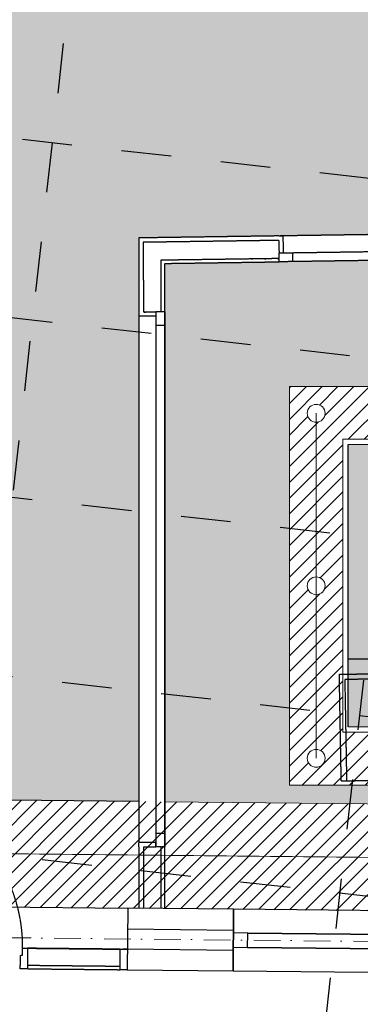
# Model space of a CAD drawing. Header units: millimetres. Extents: x -115474967 to 444143, y -74377 to 241828222.
# Tile 95 of 256: x -28003 to -26091, y 67670 to 73190. Entities that reach past the tile are written whole.
import ezdxf

# ---------------------------------------------------------------- set-up
doc = ezdxf.new("R2010")
doc.units = ezdxf.units.MM
doc.header["$MEASUREMENT"] = 0
doc.set_wipeout_variables(frame=1)
for name, pattern in [('( Dashed )', [0.75, 0.5, -0.25]), ('Block C$0$DASHED2', [0.375, 0.25, -0.125]), ('Dashed', [280, 140, -140]), ('Dot & Dashed', [280, 150, -60, 0, -70]), ('PHANTOM', [2.5, 1.25, -0.25, 0.25, -0.25, 0.25, -0.25]), ('Wipeout_Contour', [1000, 0, -1000])]:
    doc.linetypes.add(name, pattern=pattern)
for name, color, linetype in [('0-HACH', 9, 'Continuous'), ('00-2 Roof Lines', 8, 'Dashed'), ('00-2 Walls', 4, 'Continuous'), ('00-2 Windows', 1, 'Continuous'), ('00-3 Elev 01', 7, 'Continuous'), ('00-5 Grid 01', 9, 'PHANTOM'), ('MARKETING', 7, 'Continuous')]:
    doc.layers.add(name, color=color, linetype=linetype)
doc.layers.add('0_cons_01', color=40, linetype='Continuous', lineweight=0, plot=False)
doc.layers.add('1HATCH', color=8, linetype='Continuous', lineweight=0)
doc.layers.add('A_WALL LOAD_Pen_No__161', color=1, linetype='Continuous', lineweight=5)
doc.layers.add('A_WALL LOAD_Pen_No__7', color=7, linetype='Continuous', lineweight=5, true_color=0x3f3f3f)
pattern_1 = [(0, (0, 0), (0, 75), [0, -75])]

msp = doc.modelspace()

# ---------------------------------------------------------------- hatches: boundary and pattern name
at = {"layer": '0-HACH', "ltscale": 5, "transparency": 33554559}
h = msp.add_hatch(dxfattribs=at)
h.set_pattern_fill('ANSI31', color=9, scale=500, angle=180)
h.set_pattern_definition([(225, (-39405.88, 143051.46), (44.194174, -44.194174), [])])
h.paths.add_polyline_path([(-17623.82205, 68109.09464), (-29335.08369, 68228.65933), (-29335.08369, 68827.3176), (-17758.43332, 68710.48372), (-16388.68108, 76083.57888), (-15789.90913, 76016.48629), (-17260.57258, 68105.42865), (-17261.36176, 68105.43662)])
h = msp.add_hatch(dxfattribs=at)
h.set_pattern_fill('ANSI31', color=9, scale=500)
h.set_pattern_definition([(45, (-1519.775, 9740.05), (-44.194174, 44.194174), [])])
h.paths.add_polyline_path([(-24219.3392, 70838.07659), (-24219.3392, 69196.55494), (-26188.72149, 69196.55494), (-26188.72149, 70838.07659)], flags=16)
edge = h.paths.add_edge_path()
edge.add_arc((-24069.3392, 69049.66428), 50, 0, 360)
edge = h.paths.add_edge_path()
edge.add_arc((-24069.3392, 70016.74129), 50, 0, 360)
edge = h.paths.add_edge_path()
edge.add_arc((-24069.3392, 70983.81829), 50, 0, 360)
edge = h.paths.add_edge_path()
edge.add_arc((-25204.03034, 70983.81829), 50, 0, 360)
edge = h.paths.add_edge_path()
edge.add_arc((-26338.72149, 70983.81829), 50, 0, 360)
edge = h.paths.add_edge_path()
edge.add_arc((-26338.72149, 69049.66428), 50, 0, 360)
edge = h.paths.add_edge_path()
edge.add_arc((-26338.72149, 70016.74129), 50, 0, 360)
edge = h.paths.add_edge_path()
edge.add_arc((-25204.03034, 69049.66428), 50, 0, 360)
h.paths.add_polyline_path([(-23919.3392, 71133.81829), (-26488.72149, 71133.81829), (-26488.72149, 68899.66428), (-23919.3392, 68899.66428)])
at = {"layer": '00-2 Roof Lines', "linetype": '( Dashed )'}
h = msp.add_hatch(dxfattribs=at)
h.set_pattern_fill('HATCH__GYPSUM', color=256, style=0, pattern_type=2)
h.set_pattern_definition(pattern_1)
h.paths.add_polyline_path([(-27208.7247, 71843.59831), (-27188.72151, 71823.88226), (-26546.39954, 71833.06524), (-26546.68542, 71853.06316)])
h = msp.add_hatch(dxfattribs=at)
h.set_pattern_fill('HATCH__GYPSUM', color=256, style=0, pattern_type=2)
h.set_pattern_definition(pattern_1)
h.paths.add_polyline_path([(-27333.67329, 71527.63173), (-27238.67329, 71527.64719), (-27238.67736, 71552.64719), (-27308.67736, 71552.6358), (-27333.67736, 71552.63173)])
at = {"layer": '00-3 Elev 01'}
h = msp.add_hatch(dxfattribs=at)
h.set_pattern_fill('_USER', color=256, scale=600, angle=90, pattern_type=0)
h.set_pattern_definition([(90, (-26158.7, 70808.1), (-600, 4e-14), [])])
h.paths.add_polyline_path([(-26158.72149, 70808.07659), (-24249.3392, 70808.07659), (-24249.3392, 69226.55494), (-26158.72149, 69226.55494)])
at = {"layer": '1HATCH', "true_color": 0x636466, "transparency": 33554687}
h = msp.add_hatch(dxfattribs=at)
h.set_pattern_fill('AR-SAND', color=251, scale=50, angle=-7e-12)
h.paths.add_polyline_path([(-29335.08369, 74293.70676), (-21969.24099, 73468.08315), (-21610.61115, 76668.69789), (-16388.68108, 76083.57888), (-17194.18315, 71747.72654), (-19012.68703, 72085.78592), (-27333.74475, 71966.82375), (-27333.23062, 68807.1145), (-29335.08369, 68827.3176)])
h = msp.add_hatch(dxfattribs=at)
h.set_pattern_fill('AR-SAND', color=251, scale=50, angle=-7e-12)
h.paths.add_polyline_path([(-23919.3392, 68899.66428), (-26488.72149, 68899.66428), (-26488.72149, 71133.81829), (-23919.3392, 71133.81829)], flags=16)
h.paths.add_polyline_path([(-27188.72149, 68805.65608), (-23220.37056, 68765.60669), (-23189.41851, 71881.05838), (-27188.72149, 71823.88226)])
h = msp.add_hatch(dxfattribs=at)
h.set_pattern_fill('BOX', color=251, scale=50, angle=-7e-12)
h.paths.add_polyline_path([(-26158.72149, 70808.07659), (-24249.3392, 70808.07659), (-24249.3392, 69226.55494), (-26158.72149, 69226.55494)])
at = {"layer": 'A_WALL LOAD_Pen_No__7', "linetype": 'Continuous', "lineweight": 5, "true_color": 0x3f3f3f}
h = msp.add_hatch(dxfattribs=at)
h.set_pattern_fill('HATCH__GYPSUM', color=250, style=0, pattern_type=2)
h.set_pattern_definition(pattern_1)
h.paths.add_polyline_path([(-27333.74475, 71966.82376), (-27308.74071, 71942.17867), (-26548.11497, 71953.05296), (-26548.47234, 71978.05041)])
h = msp.add_hatch(dxfattribs=at)
h.set_pattern_fill('HATCH__GYPSUM', color=250, style=0, pattern_type=2)
h.set_pattern_definition(pattern_1)
h.paths.add_polyline_path([(-27308.74073, 71942.17868), (-27333.74475, 71966.82375), (-27333.67736, 71552.63173), (-27308.67736, 71552.6358)])
h = msp.add_hatch(dxfattribs=at)
h.set_pattern_fill('HATCH__GYPSUM', color=250, style=0, pattern_type=2)
h.set_pattern_definition(pattern_1)
h.paths.add_polyline_path([(-26523.4749, 71978.40779), (-26548.47235, 71978.05041), (-26548.11497, 71953.05297), (-26547.11432, 71883.06012), (-26522.11687, 71883.4175)])
h = msp.add_hatch(dxfattribs=at)
h.set_pattern_fill('HATCH__GYPSUM', color=250, style=0, pattern_type=2)
h.set_pattern_definition(pattern_1)
h.paths.add_polyline_path([(-27188.72147, 71823.88228), (-27208.72467, 71843.59833), (-27208.67731, 71552.65205), (-27188.67735, 71552.6553)])
h = msp.add_hatch(dxfattribs=at)
h.set_pattern_fill('HATCH__GYPSUM', color=250, style=0, pattern_type=2)
h.set_pattern_definition(pattern_1)
h.paths.add_polyline_path([(-27333.18921, 68552.63177), (-27308.18921, 68552.63584), (-27238.18921, 68552.64723), (-27238.19328, 68577.64723), (-27333.19328, 68577.63177)])
h = msp.add_hatch(dxfattribs=at)
h.set_pattern_fill('HATCH__GYPSUM', color=250, style=0, pattern_type=2)
h.set_pattern_definition(pattern_1)
h.paths.add_polyline_path([(-27308.18921, 68552.63584), (-27333.18921, 68552.63177), (-27333.13319, 68208.38211), (-27308.13314, 68208.1289)])
h = msp.add_hatch(dxfattribs=at)
h.set_pattern_fill('HATCH__GYPSUM', color=250, style=0, pattern_type=2)
h.set_pattern_definition(pattern_1)
h.paths.add_polyline_path([(-27208.18921, 68552.65213), (-27208.13296, 68207.11601), (-27188.13295, 68206.91345), (-27188.1892, 68552.65538)])

# ---------------------------------------------------------------- linework, layer by layer
at = {"layer": '0-HACH', "color": 9, "ltscale": 5, "transparency": 33554559}
msp.add_line((-28895.65299, 68224.20846), (-27395.72993, 68209.01614), dxfattribs=at)
at = {"layer": '0-HACH', "color": 9, "linetype": 'Block C$0$DASHED2', "ltscale": 5, "transparency": 33554559, "const_width": 5}
msp.add_lwpolyline([(-16089.77027, 76050.08583), (-17509.50295, 68407.95618), (-29335.08369, 68527.30233)], dxfattribs=at)
at = {"layer": '00-2 Roof Lines', "ltscale": 2}
for p, q in [((-28598.13035, 65544.43049), (-27185.15546, 78154.57129)), ((-26538.7977, 65313.68086), (-25125.82282, 77923.82166)), ((-46352.64741, 74577.64292), (-15462.65774, 71116.39848)), ((-46464.00123, 73583.86209), (-15574.01156, 70122.61766)), ((-46575.35505, 72590.08127), (-15685.36538, 69128.83684)), ((-46686.70887, 71596.30045), (-15796.7192, 68135.05601)), ((-46798.06269, 70602.51962), (-15908.07302, 67141.27519))]:
    msp.add_line(p, q, dxfattribs=at)
at = {"layer": '00-2 Roof Lines', "linetype": '( Dashed )'}
for p, q in [((-25973.5311, 71986.27007), (-26523.4749, 71978.40779)), ((-26548.11497, 71953.05296), (-27308.74074, 71942.17866)), ((-27308.74073, 71942.17867), (-27308.67736, 71552.6358)), ((-26548.47235, 71978.05041), (-26523.4749, 71978.40779)), ((-26548.47235, 71978.05041), (-26523.4749, 71978.40779)), ((-26548.11497, 71953.05297), (-26547.11432, 71883.06012)), ((-26522.11687, 71883.4175), (-26523.4749, 71978.40779)), ((-26522.11687, 71883.4175), (-26523.4749, 71978.40779)), ((-26547.11432, 71883.06012), (-26472.12198, 71884.13225)), ((-26547.11432, 71883.06012), (-26522.11687, 71883.4175)), ((-26546.68546, 71853.06319), (-26547.11432, 71883.06012)), ((-26546.68546, 71853.06319), (-26547.11432, 71883.06012)), ((-26546.68546, 71853.06319), (-26547.11432, 71883.06012)), ((-26472.12198, 71884.13225), (-26022.16796, 71890.56503)), ((-26472.12198, 71884.13225), (-26471.40723, 71834.13736)), ((-27208.7247, 71843.59832), (-26546.6855, 71853.06316)), ((-27208.67734, 71552.65206), (-27208.7247, 71843.59833)), ((-26546.39956, 71833.06523), (-26546.68546, 71853.06319)), ((-26546.39956, 71833.06523), (-26546.68546, 71853.06319)), ((-26546.39956, 71833.06523), (-26546.68546, 71853.06319)), ((-25946.46087, 71841.64227), (-26546.39956, 71833.06523)), ((-26471.40723, 71834.13736), (-26546.39956, 71833.06523)), ((-26021.45321, 71840.57014), (-26471.40723, 71834.13736)), ((-27333.67736, 71552.63173), (-27333.67329, 71527.63173)), ((-27333.67736, 71552.63173), (-27333.67329, 71527.63173)), ((-27308.67736, 71552.6358), (-27238.67736, 71552.64719)), ((-27208.67736, 71552.65207), (-27238.67736, 71552.64719)), ((-27208.67736, 71552.65207), (-27238.67736, 71552.64719)), ((-27208.67736, 71552.65207), (-27238.67736, 71552.64719)), ((-27238.67736, 71552.64719), (-27238.66515, 71477.64719)), ((-27238.67736, 71552.64719), (-27238.67329, 71527.64719)), ((-27188.67736, 71552.65533), (-27208.67736, 71552.65207)), ((-27188.67736, 71552.65533), (-27208.67736, 71552.65207)), ((-27188.67736, 71552.65533), (-27208.67736, 71552.65207)), ((-27188.67736, 71552.65533), (-27188.18921, 68552.65537)), ((-27188.66516, 71477.65533), (-27188.67736, 71552.65533)), ((-27238.67329, 71527.64719), (-27333.67329, 71527.63173)), ((-27238.67329, 71527.64719), (-27333.67329, 71527.63173)), ((-27333.67329, 71527.63173), (-27333.19328, 68577.63177)), ((-27238.66515, 71477.64719), (-27188.66516, 71477.65533)), ((-27238.66515, 71477.64719), (-27238.20141, 68627.64723)), ((-27188.20142, 68627.65536), (-27188.66516, 71477.65533)), ((-26178.64188, 69520.94445), (-24191.65138, 69556.47359)), ((-26208.63708, 69520.40811), (-26178.64188, 69520.94445)), ((-26208.10074, 69490.4129), (-26208.63708, 69520.40811)), ((-24191.11504, 69526.47838), (-26178.10554, 69490.94924)), ((-26197.91733, 68920.89898), (-26208.10074, 69490.4129)), ((-26178.10554, 69490.94924), (-26167.92213, 68921.43532)), ((-26167.92213, 68921.43532), (-26197.91733, 68920.89898)), ((-27188.20142, 68627.65536), (-27238.20141, 68627.64723)), ((-27238.20141, 68627.64723), (-27238.18921, 68552.64723)), ((-27188.18921, 68552.65537), (-27188.20142, 68627.65536)), ((-27238.19328, 68577.64723), (-27333.19328, 68577.63177)), ((-27238.19328, 68577.64723), (-27333.19328, 68577.63177)), ((-27333.18921, 68552.63177), (-27333.19328, 68577.63177)), ((-27333.18921, 68552.63177), (-27333.19328, 68577.63177)), ((-27238.18921, 68552.64723), (-27238.19328, 68577.64723)), ((-27308.18921, 68552.63584), (-27238.18921, 68552.64723)), ((-27308.18921, 68552.63584), (-27308.13318, 68208.1289)), ((-27208.18921, 68552.65211), (-27238.18921, 68552.64723)), ((-27208.18921, 68552.65211), (-27238.18921, 68552.64723)), ((-27208.18921, 68552.65211), (-27238.18921, 68552.64723)), ((-27188.18921, 68552.65537), (-27208.18921, 68552.65211)), ((-27188.18921, 68552.65537), (-27208.18921, 68552.65211)), ((-27188.18921, 68552.65537), (-27208.18921, 68552.65211)), ((-27208.13297, 68207.11602), (-27208.18916, 68552.65212)), ((-27986.43438, 67944.98538), (-27986.02926, 67984.98333)), ((-27986.02926, 67984.98333), (-27958.03069, 67984.69974)), ((-27958.03069, 67984.69974), (-27959.19544, 67869.70564)), ((-27958.03069, 67984.69974), (-27438.05736, 67979.43307)), ((-27439.22211, 67864.43897), (-27438.05736, 67979.43307)), ((-27438.05736, 67979.43307), (-27398.05942, 67979.02794)), ((-27398.05942, 67979.02794), (-27423.05813, 67979.28114)), ((-27999.19338, 67870.11076), (-27998.43377, 67945.10692)), ((-27998.43377, 67945.10692), (-27986.43438, 67944.98538)), ((-27959.19544, 67869.70564), (-27999.19338, 67870.11076)), ((-27439.0398, 67882.43804), (-27959.01313, 67887.70471)), ((-27399.22416, 67864.03384), (-27439.22211, 67864.43897))]:
    msp.add_line(p, q, dxfattribs=at)
for points in [[(-26548.47233, 71978.05042), (-27333.74475, 71966.82375)], [(-27333.74475, 71966.82375), (-27333.67736, 71552.63171)], [(-27188.72149, 71823.88226), (-26546.39959, 71833.06523)], [(-27188.67736, 71552.65531), (-27188.72149, 71823.88226)], [(-27333.18921, 68552.63179), (-27333.1332, 68208.38212)], [(-27188.13295, 68206.91345), (-27188.18921, 68552.65539)]]:
    msp.add_lwpolyline(points, dxfattribs=at)
at = {"layer": '00-2 Roof Lines', "linetype": '( Dashed )', "flags": 128}
msp.add_lwpolyline([(-26208.63708, 69520.40811), (-24161.65617, 69557.00993), (-24150.93642, 68957.5008), (-26197.91733, 68920.89898)], close=True, dxfattribs=at)
at = {"layer": '00-2 Roof Lines', "linetype": '( Dashed )'}
msp.add_lwpolyline([(-27959.19544, 67869.70564), (-27439.22211, 67864.43897), (-27438.05736, 67979.43307), (-27958.03069, 67984.69974)], close=True, dxfattribs=at)
msp.add_arc((-28869.98391, 67993.93667), 884, 359.41968631, 89.41968631, dxfattribs=at)
at = {"layer": '00-2 Walls'}
for p, q in [((-27396.90622, 68092.88139), (-26802.91777, 68086.86504)), ((-26804.08251, 67971.87091), (-27398.05942, 67979.02794))]:
    msp.add_line(p, q, dxfattribs=at)
msp.add_lwpolyline([(-26801.7415, 68202.99979), (-27395.72993, 68209.01614), (-27399.22416, 67864.03384), (-26805.2357, 67858.01749), (-26801.74147, 68202.99979)], dxfattribs=at)
at = {"layer": '00-2 Windows'}
for points in [[(-26805.23604, 67858.01742), (-23958.64197, 67829.13047), (-23955.16034, 68174.1129), (-26801.7544, 68202.99986)], [(-26803.89889, 67990.51068), (-26723.90296, 67989.70334), (-26723.09563, 68069.69927), (-26803.09155, 68070.5066)], [(-26723.09563, 68069.69927), (-24036.49341, 68042.42698), (-24036.49341, 68042.42698), (-26723.09563, 68069.69927)], [(-24037.30075, 67962.43106), (-26723.90296, 67989.70334), (-26723.90296, 67989.70334), (-24037.30075, 67962.43106)]]:
    msp.add_lwpolyline(points, close=True, dxfattribs=at)
at = {"layer": '00-3 Elev 01'}
msp.add_line((-26158.72149, 69608.07659), (-24249.3392, 69608.07659), dxfattribs=at)
msp.add_lwpolyline([(-29335.08369, 74293.70676), (-21969.24099, 73468.08315), (-21610.61115, 76668.69789), (-16388.68108, 76083.57888), (-17194.18315, 71747.72654), (-19012.68703, 72085.78592), (-27333.74475, 71966.82375), (-27333.23062, 68807.1145), (-29335.08369, 68827.3176)], close=True, dxfattribs=at)
at = {"layer": '00-5 Grid 01', "linetype": 'Dot & Dashed', "lineweight": 5}
msp.add_line((-62259.38419, 68393.3098), (-8068.64555, 67838.92414), dxfattribs=at)
at = {"layer": '0_cons_01'}
msp.add_line((-26338.72149, 70983.81829), (-26338.72149, 69049.66428), dxfattribs=at)
msp.add_lwpolyline([(-27188.72149, 71823.88226), (-23189.41851, 71881.05838), (-23220.37056, 68765.60669), (-27188.23038, 68805.65113)], close=True, dxfattribs=at)
at = {"layer": 'A_WALL LOAD_Pen_No__161', "color": 1, "lineweight": 5}
for points in [[(-26488.72149, 71133.81829), (-23919.3392, 71133.81829), (-23919.3392, 68899.66428), (-26488.72149, 68899.66428)], [(-26188.72149, 70838.07659), (-24219.3392, 70838.07659), (-24219.3392, 69196.55494), (-26188.72149, 69196.55494)], [(-26158.72149, 70808.07659), (-24249.3392, 70808.07659), (-24249.3392, 69226.55494), (-26158.72149, 69226.55494)]]:
    msp.add_lwpolyline(points, close=True, dxfattribs=at)
for centre in [(-26338.72149, 70983.81829), (-26338.72149, 70016.74129), (-26338.72149, 69049.66428)]:
    msp.add_circle(centre, 50, dxfattribs=at)

# ---------------------------------------------------------------- next in the draw order: wipeouts: each hides what was drawn before it
at = {"color": 254, "linetype": 'Wipeout_Contour', "lineweight": 0, "ltscale": 422600.777373}
msp.add_wipeout([(-26232.43325, 67412.6694), (-26240.74883, 67192.82661), (-17200.19894, 66851.66901), (-17062.50394, 67755.46591), (-17274.07621, 67762.24523), (-17402.97646, 67078.69407)], dxfattribs=at).dxf.layer = 'MARKETING'

# ---------------------------------------------------------------- next in the draw order: hatches: boundary and pattern name
at = {"layer": '1HATCH', "true_color": 0x636466, "transparency": 33554687}
h = msp.add_hatch(dxfattribs=at)
h.set_pattern_fill('AR-SAND', color=251, scale=50)
h.set_pattern_definition([(37.5, (4361.576, -29726.68), (-3.14967, 96.34119), [0, -76, 0, -85, 0, -81.25]), (7.5, (4361.58, -29726.68), (88.48884, 141.1073), [0, -41, 0, -68.5, 0, -26.25]), (327.5, (4300.076, -29726.68), (155.70709, 0.28295), [0, -25, 0, -90, 0, -117.5]), (317.5, (4300.08, -29726.68), (150.30633, 43.88378), [0, -12.5, 0, -59, 0, -67.5])])
h.paths.add_polyline_path([(-29335.08369, 74293.70676), (-21969.24099, 73468.08315), (-21610.61115, 76668.69789), (-16388.68108, 76083.57888), (-17194.18315, 71747.72654), (-19012.68703, 72085.78592), (-27333.74475, 71966.82375), (-27333.23062, 68807.1145), (-29335.08369, 68827.3176)])
h.paths.add_polyline_path([(-12770.63958, 44051.04789), (-12584.1998, 45714.94148), (-16161.8103, 46115.81381), (-16348.31916, 44451.30368)])

doc.saveas('drawing.dxf')
